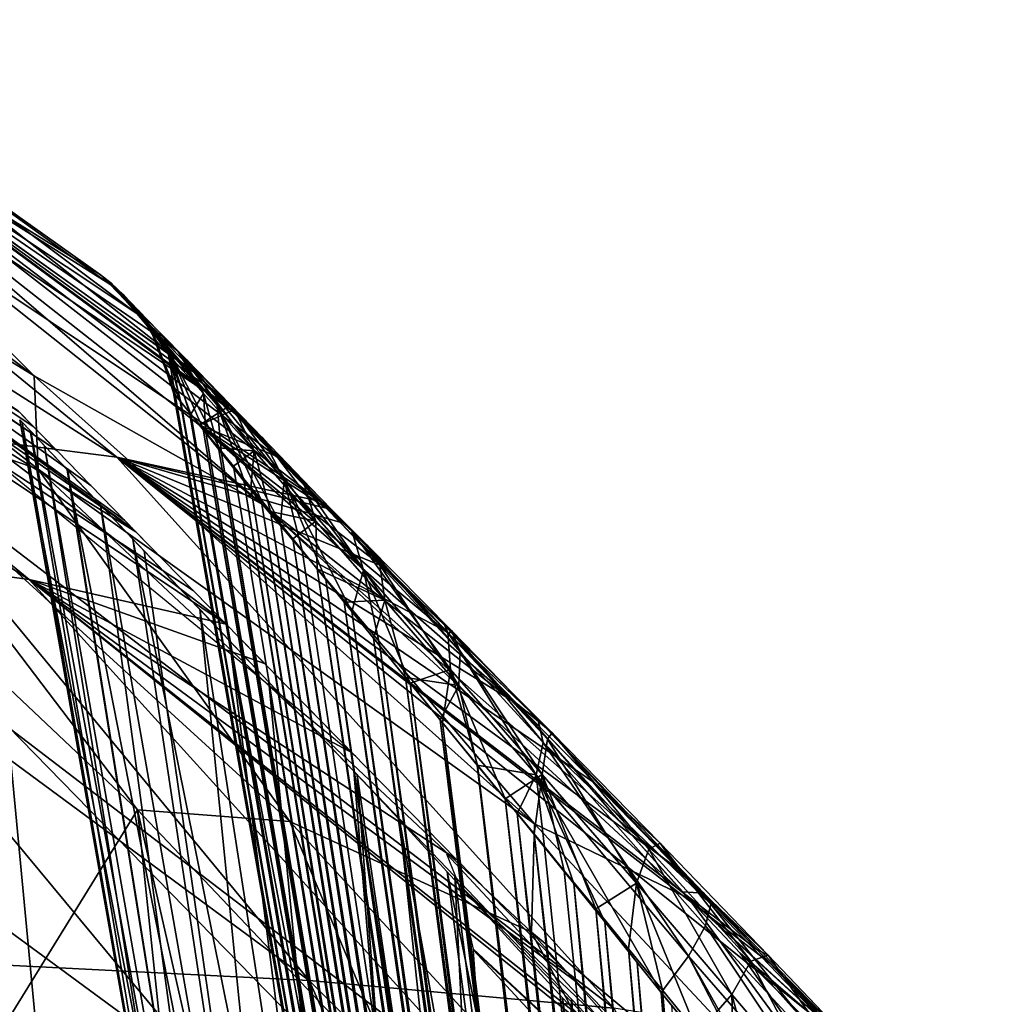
# Model space of a CAD drawing. Header units: millimetres. Extents: x -148 to 148, y -43 to 91.
# Tile 148 of 149: x 107 to 123, y 46 to 62. Entities that reach past the tile are written whole.
import ezdxf

# ---------------------------------------------------------------- set-up
doc = ezdxf.new("R2010")
doc.units = ezdxf.units.MM
doc.header["$LTSCALE"] = 65.185185
for name, color, linetype in [('179', 7, 'CONTINUOUS'), ('180', 7, 'CONTINUOUS'), ('189', 7, 'CONTINUOUS'), ('204', 7, 'CONTINUOUS'), ('205', 7, 'CONTINUOUS'), ('207', 7, 'CONTINUOUS'), ('227', 7, 'CONTINUOUS'), ('249', 7, 'CONTINUOUS'), ('250', 7, 'CONTINUOUS'), ('251', 7, 'CONTINUOUS'), ('252', 7, 'CONTINUOUS'), ('260', 7, 'CONTINUOUS'), ('261', 7, 'CONTINUOUS'), ('262', 7, 'CONTINUOUS'), ('277', 7, 'CONTINUOUS')]:
    doc.layers.add(name, color=color, linetype=linetype)

msp = doc.modelspace()

# ---------------------------------------------------------------- linework, layer by layer
at = {"layer": '179', "color": 7, "linetype": 'Continuous'}
for points in [[(99.155, 62.992, -11.853), (108.881, 55.044, -15.703), (95.525, 63.553, -17.715), (99.155, 62.992, -11.853)], [(108.881, 55.044, -15.703), (104.594, 55.588, -22.292), (95.525, 63.553, -17.715), (108.881, 55.044, -15.703)], [(112.13, 54.337, -9.019), (108.881, 55.044, -15.703), (99.155, 62.992, -11.853), (112.13, 54.337, -9.019)], [(101.912, 62.281, -5.927), (112.13, 54.337, -9.019), (99.155, 62.992, -11.853), (101.912, 62.281, -5.927)], [(103.773, 61.408), (110.151, 56.38, -6.169), (101.912, 62.281, -5.927), (103.773, 61.408)], [(110.74, 55.771, -7.193), (111.436, 55.052, -8.187), (101.912, 62.281, -5.927), (110.74, 55.771, -7.193)], [(110.151, 56.38, -6.169), (110.74, 55.771, -7.193), (101.912, 62.281, -5.927), (110.151, 56.38, -6.169)], [(111.436, 55.052, -8.187), (112.13, 54.337, -9.019), (101.912, 62.281, -5.927), (111.436, 55.052, -8.187)], [(108.771, 57.809, -1.966), (109.269, 57.294, -4.061), (103.773, 61.408), (108.771, 57.809, -1.966)], [(108.62, 57.966), (108.771, 57.809, -1.966), (103.773, 61.408), (108.62, 57.966)], [(109.269, 57.294, -4.061), (110.151, 56.38, -6.169), (103.773, 61.408), (109.269, 57.294, -4.061)], [(104.594, 55.588, -22.292), (111.965, 46.655, -27.641), (99.324, 55.974, -28.71), (104.594, 55.588, -22.292)], [(111.965, 46.655, -27.641), (106.052, 46.953, -34.368), (99.324, 55.974, -28.71), (111.965, 46.655, -27.641)], [(116.849, 46.21, -20.7), (111.965, 46.655, -27.641), (104.594, 55.588, -22.292), (116.849, 46.21, -20.7)], [(108.881, 55.044, -15.703), (116.849, 46.21, -20.7), (104.594, 55.588, -22.292), (108.881, 55.044, -15.703)], [(119.347, 46.938, -13.339), (120.638, 45.611, -13.631), (108.881, 55.044, -15.703), (119.347, 46.938, -13.339)], [(120.638, 45.611, -13.631), (116.849, 46.21, -20.7), (108.881, 55.044, -15.703), (120.638, 45.611, -13.631)], [(112.13, 54.337, -9.019), (112.238, 54.226, -9.137), (108.881, 55.044, -15.703), (112.13, 54.337, -9.019)], [(112.238, 54.226, -9.137), (112.455, 54.004, -9.365), (108.881, 55.044, -15.703), (112.238, 54.226, -9.137)], [(112.455, 54.004, -9.365), (113.152, 53.289, -10.031), (108.881, 55.044, -15.703), (112.455, 54.004, -9.365)], [(117.887, 48.437, -12.869), (119.135, 47.156, -13.28), (108.881, 55.044, -15.703), (117.887, 48.437, -12.869)], [(119.135, 47.156, -13.28), (119.347, 46.938, -13.339), (108.881, 55.044, -15.703), (119.135, 47.156, -13.28)], [(113.152, 53.289, -10.031), (114.171, 52.245, -10.86), (108.881, 55.044, -15.703), (113.152, 53.289, -10.031)], [(114.171, 52.245, -10.86), (115.3, 51.089, -11.617), (108.881, 55.044, -15.703), (114.171, 52.245, -10.86)], [(115.3, 51.089, -11.617), (116.537, 49.822, -12.289), (108.881, 55.044, -15.703), (115.3, 51.089, -11.617)], [(116.537, 49.822, -12.289), (117.887, 48.437, -12.869), (108.881, 55.044, -15.703), (116.537, 49.822, -12.289)], [(106.052, 46.953, -34.368), (109.544, 36.975, -41.725), (99.175, 47.115, -40.811), (106.052, 46.953, -34.368)], [(109.544, 36.975, -41.725), (101.72, 37.032, -48.285), (99.175, 47.115, -40.811), (109.544, 36.975, -41.725)], [(111.965, 46.655, -27.641), (116.386, 36.803, -34.815), (106.052, 46.953, -34.368), (111.965, 46.655, -27.641)], [(116.386, 36.803, -34.815), (109.544, 36.975, -41.725), (106.052, 46.953, -34.368), (116.386, 36.803, -34.815)], [(116.849, 46.21, -20.7), (122.17, 36.505, -27.626), (111.965, 46.655, -27.641), (116.849, 46.21, -20.7)], [(122.17, 36.505, -27.626), (116.386, 36.803, -34.815), (111.965, 46.655, -27.641), (122.17, 36.505, -27.626)]]:
    msp.add_3dface(points, dxfattribs=at)
at = {"layer": '180', "color": 7, "linetype": 'Continuous'}
for points in [[(108.62, 57.966), (103.773, 61.408), (103.324, 61.251, 6.562), (108.62, 57.966)], [(103.324, 61.251, 6.562), (110.404, 56.118, 6.635), (110.127, 56.404, 6.125), (103.324, 61.251, 6.562)], [(108.767, 57.814, 1.937), (103.324, 61.251, 6.562), (109.251, 57.313, 4.004), (108.767, 57.814, 1.937)], [(109.251, 57.313, 4.004), (103.324, 61.251, 6.562), (109.638, 56.911, 5.065), (109.251, 57.313, 4.004)], [(109.638, 56.911, 5.065), (103.324, 61.251, 6.562), (110.127, 56.404, 6.125), (109.638, 56.911, 5.065)], [(103.324, 61.251, 6.562), (104.719, 59.866, 9.109), (110.661, 55.852, 7.068), (103.324, 61.251, 6.562)], [(108.62, 57.966), (103.324, 61.251, 6.562), (108.767, 57.814, 1.937), (108.62, 57.966)], [(103.324, 61.251, 6.562), (110.661, 55.852, 7.068), (110.404, 56.118, 6.635), (103.324, 61.251, 6.562)], [(104.719, 59.866, 9.109), (110.204, 55.555, 10.388), (110.661, 55.852, 7.068), (104.719, 59.866, 9.109)], [(110.661, 55.852, 7.068), (110.204, 55.555, 10.388), (110.723, 55.788, 7.166), (110.661, 55.852, 7.068)], [(110.723, 55.788, 7.166), (110.204, 55.555, 10.388), (111.425, 55.063, 8.174), (110.723, 55.788, 7.166)], [(111.425, 55.063, 8.174), (110.204, 55.555, 10.388), (112.24, 54.225, 9.137), (111.425, 55.063, 8.174)], [(112.24, 54.225, 9.137), (110.204, 55.555, 10.388), (113.163, 53.277, 10.043), (112.24, 54.225, 9.137)], [(113.163, 53.277, 10.043), (110.204, 55.555, 10.388), (114.202, 52.213, 10.882), (113.163, 53.277, 10.043)], [(110.204, 55.555, 10.388), (115.349, 51.038, 11.646), (114.202, 52.213, 10.882), (110.204, 55.555, 10.388)]]:
    msp.add_3dface(points, dxfattribs=at)
at = {"layer": '189', "color": 7, "linetype": 'Continuous'}
for points in [[(104.616, 53.727, 14.214), (106.717, 45.356, 15.983), (109.209, 49.388, 15.618), (104.616, 53.727, 14.214)], [(106.717, 45.356, 15.983), (110.19, 40.099, 17.389), (109.209, 49.388, 15.618), (106.717, 45.356, 15.983)], [(110.19, 40.099, 17.389), (112.514, 34.854, 18.628), (109.209, 49.388, 15.618), (110.19, 40.099, 17.389)], [(109.209, 49.388, 15.618), (112.514, 34.854, 18.628), (113.478, 44.889, 16.996), (109.209, 49.388, 15.618)]]:
    msp.add_3dface(points, dxfattribs=at)
at = {"layer": '204', "color": 7, "linetype": 'Continuous'}
for points in [[(94.552, 61.367, -16.919), (107.475, 53.08, -15.051), (98.079, 60.786, -11.297), (94.552, 61.367, -16.919)], [(103.287, 53.652, -21.394), (107.475, 53.08, -15.051), (94.552, 61.367, -16.919), (103.287, 53.652, -21.394)], [(98.079, 60.786, -11.297), (110.633, 52.365, -8.668), (110.104, 52.905, -8.07), (98.079, 60.786, -11.297)], [(107.475, 53.08, -15.051), (110.633, 52.365, -8.668), (98.079, 60.786, -11.297), (107.475, 53.08, -15.051)], [(100.756, 60.068, -5.637), (98.079, 60.786, -11.297), (109.187, 53.845, -6.825), (100.756, 60.068, -5.637)], [(109.187, 53.845, -6.825), (98.079, 60.786, -11.297), (110.104, 52.905, -8.07), (109.187, 53.845, -6.825)], [(108.465, 54.587, -5.56), (100.756, 60.068, -5.637), (109.187, 53.845, -6.825), (108.465, 54.587, -5.56)], [(107.922, 55.144, -4.314), (100.756, 60.068, -5.637), (108.465, 54.587, -5.56), (107.922, 55.144, -4.314)], [(107.541, 55.536, -3.118), (100.756, 60.068, -5.637), (107.922, 55.144, -4.314), (107.541, 55.536, -3.118)], [(107.298, 55.786, -1.995), (100.756, 60.068, -5.637), (107.541, 55.536, -3.118), (107.298, 55.786, -1.995)], [(98.132, 54.075, -27.598), (110.46, 45.014, -26.503), (103.287, 53.652, -21.394), (98.132, 54.075, -27.598)], [(104.677, 45.355, -33.022), (110.46, 45.014, -26.503), (98.132, 54.075, -27.598), (104.677, 45.355, -33.022)], [(110.46, 45.014, -26.503), (115.226, 44.532, -19.803), (103.287, 53.652, -21.394), (110.46, 45.014, -26.503)], [(103.287, 53.652, -21.394), (115.226, 44.532, -19.803), (107.475, 53.08, -15.051), (103.287, 53.652, -21.394)], [(115.226, 44.532, -19.803), (118.909, 43.908, -13.025), (107.475, 53.08, -15.051), (115.226, 44.532, -19.803)], [(107.475, 53.08, -15.051), (118.909, 43.908, -13.025), (118.464, 44.366, -12.937), (107.475, 53.08, -15.051)], [(116.256, 46.628, -12.308), (107.475, 53.08, -15.051), (118.464, 44.366, -12.937), (116.256, 46.628, -12.308)], [(110.633, 52.365, -8.668), (107.475, 53.08, -15.051), (111.25, 51.735, -9.281), (110.633, 52.365, -8.668)], [(111.25, 51.735, -9.281), (107.475, 53.08, -15.051), (112.655, 50.302, -10.427), (111.25, 51.735, -9.281)], [(112.655, 50.302, -10.427), (107.475, 53.08, -15.051), (114.323, 48.601, -11.453), (112.655, 50.302, -10.427)], [(114.323, 48.601, -11.453), (107.475, 53.08, -15.051), (116.256, 46.628, -12.308), (114.323, 48.601, -11.453)]]:
    msp.add_3dface(points, dxfattribs=at)
at = {"layer": '205', "color": 7, "linetype": 'Continuous'}
for points in [[(102.322, 50.889, 11.833), (107.129, 50.737, 12.529), (107.617, 45.542, 13.513), (102.322, 50.889, 11.833)], [(107.129, 50.737, 12.529), (114.554, 43.126, 14.89), (107.617, 45.542, 13.513), (107.129, 50.737, 12.529)]]:
    msp.add_3dface(points, dxfattribs=at)
at = {"layer": '207', "color": 7, "linetype": 'Continuous'}
for points in [[(107.914, 55.153, 4.291), (100.405, 60.232, 6.164), (107.312, 55.772, 2.069), (107.914, 55.153, 4.291)], [(109.001, 54.036, 6.529), (100.405, 60.232, 6.164), (107.914, 55.153, 4.291), (109.001, 54.036, 6.529)], [(109.133, 53.9, 6.742), (100.405, 60.232, 6.164), (109.001, 54.036, 6.529), (109.133, 53.9, 6.742)], [(100.405, 60.232, 6.164), (109.133, 53.9, 6.742), (103.381, 57.881, 8.226), (100.405, 60.232, 6.164)], [(109.133, 53.9, 6.742), (110.6, 52.398, 8.633), (103.381, 57.881, 8.226), (109.133, 53.9, 6.742)], [(110.6, 52.398, 8.633), (112.712, 50.243, 10.468), (103.381, 57.881, 8.226), (110.6, 52.398, 8.633)]]:
    msp.add_3dface(points, dxfattribs=at)
at = {"layer": '227', "color": 7, "linetype": 'Continuous'}
for points in [[(98.983, 62.802, 10.178), (107.554, 56.345, 12.309), (103.508, 60.405, 9.934), (98.983, 62.802, 10.178)], [(107.554, 56.345, 12.309), (98.983, 62.802, 10.178), (99.108, 61.541, 11.301), (107.554, 56.345, 12.309)], [(107.621, 54.852, 13.572), (99.108, 61.541, 11.301), (104.151, 56.048, 13.528), (107.621, 54.852, 13.572)], [(107.621, 54.852, 13.572), (107.554, 56.345, 12.309), (99.108, 61.541, 11.301), (107.621, 54.852, 13.572)], [(103.508, 60.405, 9.934), (107.554, 56.345, 12.309), (111.217, 54.286, 11.761), (103.508, 60.405, 9.934)], [(104.719, 59.866, 9.109), (103.508, 60.405, 9.934), (111.217, 54.286, 11.761), (104.719, 59.866, 9.109)], [(110.204, 55.555, 10.388), (104.719, 59.866, 9.109), (111.217, 54.286, 11.761), (110.204, 55.555, 10.388)], [(107.554, 56.345, 12.309), (115.575, 49.164, 14.455), (111.217, 54.286, 11.761), (107.554, 56.345, 12.309)], [(115.575, 49.164, 14.455), (107.554, 56.345, 12.309), (107.621, 54.852, 13.572), (115.575, 49.164, 14.455)], [(111.655, 49.203, 15.753), (107.621, 54.852, 13.572), (104.151, 56.048, 13.528), (111.655, 49.203, 15.753)], [(109.209, 49.388, 15.618), (111.655, 49.203, 15.753), (104.151, 56.048, 13.528), (109.209, 49.388, 15.618)], [(104.616, 53.727, 14.214), (109.209, 49.388, 15.618), (104.151, 56.048, 13.528), (104.616, 53.727, 14.214)], [(115.349, 51.038, 11.646), (110.204, 55.555, 10.388), (111.217, 54.286, 11.761), (115.349, 51.038, 11.646)], [(115.531, 47.429, 15.861), (107.621, 54.852, 13.572), (111.655, 49.203, 15.753), (115.531, 47.429, 15.861)], [(115.531, 47.429, 15.861), (115.575, 49.164, 14.455), (107.621, 54.852, 13.572), (115.531, 47.429, 15.861)], [(111.217, 54.286, 11.761), (115.575, 49.164, 14.455), (118.048, 47.972, 13.466), (111.217, 54.286, 11.761)], [(111.217, 54.286, 11.761), (118.048, 47.972, 13.466), (116.926, 49.222, 12.896), (111.217, 54.286, 11.761)], [(115.349, 51.038, 11.646), (111.217, 54.286, 11.761), (116.926, 49.222, 12.896), (115.349, 51.038, 11.646)], [(109.209, 49.388, 15.618), (113.478, 44.889, 16.996), (111.655, 49.203, 15.753), (109.209, 49.388, 15.618)], [(118.544, 41.724, 17.962), (115.531, 47.429, 15.861), (111.655, 49.203, 15.753), (118.544, 41.724, 17.962)], [(113.478, 44.889, 16.996), (118.544, 41.724, 17.962), (111.655, 49.203, 15.753), (113.478, 44.889, 16.996)], [(122.965, 41.26, 16.551), (115.575, 49.164, 14.455), (115.531, 47.429, 15.861), (122.965, 41.26, 16.551)], [(115.575, 49.164, 14.455), (122.965, 41.26, 16.551), (118.048, 47.972, 13.466), (115.575, 49.164, 14.455)], [(118.048, 47.972, 13.466), (117.952, 48.075, 13.426), (116.926, 49.222, 12.896), (118.048, 47.972, 13.466)], [(122.965, 41.26, 16.551), (118.876, 47.092, 13.758), (118.048, 47.972, 13.466), (122.965, 41.26, 16.551)], [(122.755, 39.28, 18.102), (115.531, 47.429, 15.861), (118.544, 41.724, 17.962), (122.755, 39.28, 18.102)], [(122.755, 39.28, 18.102), (122.965, 41.26, 16.551), (115.531, 47.429, 15.861), (122.755, 39.28, 18.102)], [(120.236, 45.72, 14.051), (118.876, 47.092, 13.758), (122.965, 41.26, 16.551), (120.236, 45.72, 14.051)]]:
    msp.add_3dface(points, dxfattribs=at)
at = {"layer": '249', "color": 7, "linetype": 'Continuous'}
for points in [[(109.787, 56.077), (117.927, 9.913), (117.933, 9.913, -0.197), (109.787, 56.077)], [(109.814, 56.045, -0.678), (109.787, 56.077), (117.933, 9.913, -0.197), (109.814, 56.045, -0.678)], [(109.898, 55.941, -1.394), (109.814, 56.045, -0.678), (117.949, 9.913, -0.401), (109.898, 55.941, -1.394)], [(117.949, 9.913, -0.401), (109.814, 56.045, -0.678), (117.933, 9.913, -0.197), (117.949, 9.913, -0.401)], [(110.046, 55.759, -2.136), (109.898, 55.941, -1.394), (117.978, 9.913, -0.61), (110.046, 55.759, -2.136)], [(117.978, 9.913, -0.61), (109.898, 55.941, -1.394), (117.949, 9.913, -0.401), (117.978, 9.913, -0.61)], [(110.263, 55.493, -2.894), (110.046, 55.759, -2.136), (118.022, 9.913, -0.827), (110.263, 55.493, -2.894)], [(118.022, 9.913, -0.827), (110.046, 55.759, -2.136), (117.978, 9.913, -0.61), (118.022, 9.913, -0.827)], [(110.551, 55.142, -3.658), (110.263, 55.493, -2.894), (118.081, 9.913, -1.051), (110.551, 55.142, -3.658)], [(118.081, 9.913, -1.051), (110.263, 55.493, -2.894), (118.022, 9.913, -0.827), (118.081, 9.913, -1.051)], [(110.912, 54.701, -4.417), (110.551, 55.142, -3.658), (118.157, 9.913, -1.284), (110.912, 54.701, -4.417)], [(118.157, 9.913, -1.284), (110.551, 55.142, -3.658), (118.081, 9.913, -1.051), (118.157, 9.913, -1.284)], [(111.193, 54.358, -4.914), (110.912, 54.701, -4.417), (118.254, 9.913, -1.525), (111.193, 54.358, -4.914)], [(118.254, 9.913, -1.525), (110.912, 54.701, -4.417), (118.157, 9.913, -1.284), (118.254, 9.913, -1.525)], [(111.505, 53.975, -5.4), (111.193, 54.358, -4.914), (118.373, 9.913, -1.774), (111.505, 53.975, -5.4)], [(118.373, 9.913, -1.774), (111.193, 54.358, -4.914), (118.254, 9.913, -1.525), (118.373, 9.913, -1.774)], [(118.518, 9.913, -2.031), (111.505, 53.975, -5.4), (118.373, 9.913, -1.774), (118.518, 9.913, -2.031)], [(111.852, 53.55, -5.876), (111.505, 53.975, -5.4), (118.518, 9.913, -2.031), (111.852, 53.55, -5.876)], [(112.232, 53.082, -6.337), (111.852, 53.55, -5.876), (118.518, 9.913, -2.031), (112.232, 53.082, -6.337)], [(112.647, 52.572, -6.781), (112.232, 53.082, -6.337), (118.644, 9.913, -2.227), (112.647, 52.572, -6.781)], [(118.644, 9.913, -2.227), (112.232, 53.082, -6.337), (118.518, 9.913, -2.031), (118.644, 9.913, -2.227)], [(113.097, 52.019, -7.209), (112.647, 52.572, -6.781), (118.787, 9.913, -2.425), (113.097, 52.019, -7.209)], [(118.787, 9.913, -2.425), (112.647, 52.572, -6.781), (118.644, 9.913, -2.227), (118.787, 9.913, -2.425)], [(113.582, 51.423, -7.618), (113.097, 52.019, -7.209), (118.947, 9.913, -2.625), (113.582, 51.423, -7.618)], [(118.947, 9.913, -2.625), (113.097, 52.019, -7.209), (118.787, 9.913, -2.425), (118.947, 9.913, -2.625)], [(114.103, 50.786, -8.006), (113.582, 51.423, -7.618), (119.125, 9.913, -2.826), (114.103, 50.786, -8.006)], [(119.125, 9.913, -2.826), (113.582, 51.423, -7.618), (118.947, 9.913, -2.625), (119.125, 9.913, -2.826)], [(114.661, 50.105, -8.374), (114.103, 50.786, -8.006), (119.322, 9.913, -3.026), (114.661, 50.105, -8.374)], [(119.322, 9.913, -3.026), (114.103, 50.786, -8.006), (119.125, 9.913, -2.826), (119.322, 9.913, -3.026)], [(115.105, 49.565, -8.635), (114.661, 50.105, -8.374), (119.539, 9.913, -3.225), (115.105, 49.565, -8.635)], [(119.539, 9.913, -3.225), (114.661, 50.105, -8.374), (119.322, 9.913, -3.026), (119.539, 9.913, -3.225)], [(115.569, 49.003, -8.882), (115.105, 49.565, -8.635), (119.775, 9.913, -3.421), (115.569, 49.003, -8.882)], [(119.775, 9.913, -3.421), (115.105, 49.565, -8.635), (119.539, 9.913, -3.225), (119.775, 9.913, -3.421)], [(116.054, 48.415, -9.114), (115.569, 49.003, -8.882), (120.032, 9.913, -3.612), (116.054, 48.415, -9.114)], [(120.032, 9.913, -3.612), (115.569, 49.003, -8.882), (119.775, 9.913, -3.421), (120.032, 9.913, -3.612)], [(116.56, 47.801, -9.329), (116.054, 48.415, -9.114), (120.032, 9.913, -3.612), (116.56, 47.801, -9.329)], [(117.085, 47.161, -9.526), (116.56, 47.801, -9.329), (120.253, 9.913, -3.762), (117.085, 47.161, -9.526)], [(120.253, 9.913, -3.762), (116.56, 47.801, -9.329), (120.032, 9.913, -3.612), (120.253, 9.913, -3.762)], [(117.629, 46.497, -9.703), (117.085, 47.161, -9.526), (120.486, 9.913, -3.907), (117.629, 46.497, -9.703)], [(120.486, 9.913, -3.907), (117.085, 47.161, -9.526), (120.253, 9.913, -3.762), (120.486, 9.913, -3.907)], [(118.194, 45.807, -9.859), (117.629, 46.497, -9.703), (120.734, 9.913, -4.047), (118.194, 45.807, -9.859)], [(120.734, 9.913, -4.047), (117.629, 46.497, -9.703), (120.486, 9.913, -3.907), (120.734, 9.913, -4.047)]]:
    msp.add_3dface(points, dxfattribs=at)
at = {"layer": '250', "color": 7, "linetype": 'Continuous'}
for points in [[(117.927, 9.913), (109.787, 56.077), (109.816, 56.042, 0.707), (117.927, 9.913)], [(109.816, 56.042, 0.707), (109.907, 55.929, 1.453), (117.949, 9.913, 0.401), (109.816, 56.042, 0.707)], [(117.932, 9.913, 0.197), (109.816, 56.042, 0.707), (117.949, 9.913, 0.401), (117.932, 9.913, 0.197)], [(117.927, 9.913), (109.816, 56.042, 0.707), (117.932, 9.913, 0.197), (117.927, 9.913)], [(109.907, 55.929, 1.453), (110.068, 55.732, 2.224), (117.979, 9.913, 0.612), (109.907, 55.929, 1.453)], [(117.949, 9.913, 0.401), (109.907, 55.929, 1.453), (117.979, 9.913, 0.612), (117.949, 9.913, 0.401)], [(117.979, 9.913, 0.612), (110.068, 55.732, 2.224), (118.023, 9.913, 0.831), (117.979, 9.913, 0.612)], [(110.068, 55.732, 2.224), (110.306, 55.441, 3.02), (118.023, 9.913, 0.831), (110.068, 55.732, 2.224)], [(118.023, 9.913, 0.831), (110.306, 55.441, 3.02), (118.083, 9.913, 1.058), (118.023, 9.913, 0.831)], [(110.306, 55.441, 3.02), (110.51, 55.193, 3.558), (118.083, 9.913, 1.058), (110.306, 55.441, 3.02)], [(110.51, 55.193, 3.558), (110.751, 54.898, 4.098), (118.161, 9.913, 1.294), (110.51, 55.193, 3.558)], [(118.083, 9.913, 1.058), (110.51, 55.193, 3.558), (118.161, 9.913, 1.294), (118.083, 9.913, 1.058)], [(110.751, 54.898, 4.098), (111.029, 54.558, 4.633), (118.161, 9.913, 1.294), (110.751, 54.898, 4.098)], [(111.029, 54.558, 4.633), (111.346, 54.171, 5.16), (118.26, 9.913, 1.539), (111.029, 54.558, 4.633)], [(118.161, 9.913, 1.294), (111.029, 54.558, 4.633), (118.26, 9.913, 1.539), (118.161, 9.913, 1.294)], [(111.346, 54.171, 5.16), (111.701, 53.735, 5.676), (118.382, 9.913, 1.791), (111.346, 54.171, 5.16)], [(118.26, 9.913, 1.539), (111.346, 54.171, 5.16), (118.382, 9.913, 1.791), (118.26, 9.913, 1.539)], [(118.382, 9.913, 1.791), (111.701, 53.735, 5.676), (118.53, 9.913, 2.051), (118.382, 9.913, 1.791)], [(111.701, 53.735, 5.676), (112.093, 53.253, 6.174), (118.53, 9.913, 2.051), (111.701, 53.735, 5.676)], [(118.53, 9.913, 2.051), (112.093, 53.253, 6.174), (118.66, 9.913, 2.249), (118.53, 9.913, 2.051)], [(112.093, 53.253, 6.174), (112.525, 52.721, 6.656), (118.66, 9.913, 2.249), (112.093, 53.253, 6.174)], [(112.525, 52.721, 6.656), (112.996, 52.142, 7.118), (118.806, 9.913, 2.45), (112.525, 52.721, 6.656)], [(118.66, 9.913, 2.249), (112.525, 52.721, 6.656), (118.806, 9.913, 2.45), (118.66, 9.913, 2.249)], [(112.996, 52.142, 7.118), (113.508, 51.514, 7.559), (118.97, 9.913, 2.652), (112.996, 52.142, 7.118)], [(118.806, 9.913, 2.45), (112.996, 52.142, 7.118), (118.97, 9.913, 2.652), (118.806, 9.913, 2.45)], [(113.508, 51.514, 7.559), (114.063, 50.835, 7.978), (119.152, 9.913, 2.855), (113.508, 51.514, 7.559)], [(118.97, 9.913, 2.652), (113.508, 51.514, 7.559), (119.152, 9.913, 2.855), (118.97, 9.913, 2.652)], [(114.063, 50.835, 7.978), (114.659, 50.107, 8.373), (119.353, 9.913, 3.056), (114.063, 50.835, 7.978)], [(119.152, 9.913, 2.855), (114.063, 50.835, 7.978), (119.353, 9.913, 3.056), (119.152, 9.913, 2.855)], [(114.659, 50.107, 8.373), (115.297, 49.331, 8.74), (119.574, 9.913, 3.255), (114.659, 50.107, 8.373)], [(119.353, 9.913, 3.056), (114.659, 50.107, 8.373), (119.574, 9.913, 3.255), (119.353, 9.913, 3.056)], [(115.297, 49.331, 8.74), (115.739, 48.791, 8.965), (119.815, 9.913, 3.452), (115.297, 49.331, 8.74)], [(119.574, 9.913, 3.255), (115.297, 49.331, 8.74), (119.815, 9.913, 3.452), (119.574, 9.913, 3.255)], [(115.739, 48.791, 8.965), (116.207, 48.211, 9.178), (119.815, 9.913, 3.452), (115.739, 48.791, 8.965)], [(116.207, 48.211, 9.178), (116.702, 47.594, 9.378), (120.078, 9.913, 3.644), (116.207, 48.211, 9.178)], [(119.815, 9.913, 3.452), (116.207, 48.211, 9.178), (120.078, 9.913, 3.644), (119.815, 9.913, 3.452)], [(116.702, 47.594, 9.378), (117.222, 46.943, 9.563), (120.304, 9.913, 3.794), (116.702, 47.594, 9.378)], [(120.078, 9.913, 3.644), (116.702, 47.594, 9.378), (120.304, 9.913, 3.794), (120.078, 9.913, 3.644)], [(117.222, 46.943, 9.563), (117.608, 46.463, 9.684), (120.543, 9.913, 3.94), (117.222, 46.943, 9.563)], [(120.304, 9.913, 3.794), (117.222, 46.943, 9.563), (120.543, 9.913, 3.94), (120.304, 9.913, 3.794)], [(117.608, 46.463, 9.684), (117.773, 46.257, 9.733), (120.543, 9.913, 3.94), (117.608, 46.463, 9.684)]]:
    msp.add_3dface(points, dxfattribs=at)
at = {"layer": '251', "color": 7, "linetype": 'Continuous'}
for points in [[(107.325, 55.643), (107.363, 55.603, -0.916), (110.903, 35.353), (107.325, 55.643)], [(107.363, 55.603, -0.916), (107.488, 55.471, -1.909), (110.903, 35.353), (107.363, 55.603, -0.916)], [(107.488, 55.471, -1.909), (107.723, 55.223, -2.984), (110.903, 35.353), (107.488, 55.471, -1.909)], [(110.903, 35.353), (107.723, 55.223, -2.984), (111.206, 35.353, -2.511), (110.903, 35.353)], [(107.723, 55.223, -2.984), (108.093, 54.833, -4.13), (111.206, 35.353, -2.511), (107.723, 55.223, -2.984)], [(108.093, 54.833, -4.13), (108.619, 54.278, -5.324), (111.206, 35.353, -2.511), (108.093, 54.833, -4.13)], [(111.206, 35.353, -2.511), (108.619, 54.278, -5.324), (111.944, 35.353, -4.611), (111.206, 35.353, -2.511)], [(108.619, 54.278, -5.324), (109.319, 53.54, -6.535), (111.944, 35.353, -4.611), (108.619, 54.278, -5.324)], [(109.319, 53.54, -6.535), (110.209, 52.605, -7.725), (111.944, 35.353, -4.611), (109.319, 53.54, -6.535)], [(111.944, 35.353, -4.611), (110.209, 52.605, -7.725), (112.889, 35.353, -6.258), (111.944, 35.353, -4.611)], [(110.209, 52.605, -7.725), (111.319, 51.439, -8.882), (112.889, 35.353, -6.258), (110.209, 52.605, -7.725)], [(112.889, 35.353, -6.258), (111.319, 51.439, -8.882), (113.915, 35.353, -7.543), (112.889, 35.353, -6.258)], [(111.319, 51.439, -8.882), (112.68, 50.012, -9.976), (113.915, 35.353, -7.543), (111.319, 51.439, -8.882)], [(112.68, 50.012, -9.976), (114.298, 48.319, -10.953), (114.951, 35.353, -8.546), (112.68, 50.012, -9.976)], [(113.915, 35.353, -7.543), (112.68, 50.012, -9.976), (114.951, 35.353, -8.546), (113.915, 35.353, -7.543)], [(114.298, 48.319, -10.953), (116.172, 46.354, -11.767), (115.947, 35.353, -9.326), (114.298, 48.319, -10.953)], [(114.951, 35.353, -8.546), (114.298, 48.319, -10.953), (115.947, 35.353, -9.326), (114.951, 35.353, -8.546)], [(115.947, 35.353, -9.326), (116.172, 46.354, -11.767), (116.872, 35.353, -9.93), (115.947, 35.353, -9.326)], [(116.872, 35.353, -9.93), (116.172, 46.354, -11.767), (117.148, 35.286, -10.077), (116.872, 35.353, -9.93)], [(116.172, 46.354, -11.767), (118.313, 44.101, -12.362), (117.148, 35.286, -10.077), (116.172, 46.354, -11.767)]]:
    msp.add_3dface(points, dxfattribs=at)
at = {"layer": '252', "color": 7, "linetype": 'Continuous'}
for points in [[(107.325, 55.643), (110.903, 35.353), (111.205, 35.353, 2.507), (107.325, 55.643)], [(107.325, 55.643), (111.205, 35.353, 2.507), (107.5, 55.458, 1.98), (107.325, 55.643)], [(107.5, 55.458, 1.98), (111.205, 35.353, 2.507), (108.084, 54.842, 4.108), (107.5, 55.458, 1.98)], [(111.205, 35.353, 2.507), (111.918, 35.353, 4.554), (108.084, 54.842, 4.108), (111.205, 35.353, 2.507)], [(108.084, 54.842, 4.108), (111.918, 35.353, 4.554), (109.138, 53.731, 6.25), (108.084, 54.842, 4.108)], [(111.918, 35.353, 4.554), (112.843, 35.353, 6.19), (109.138, 53.731, 6.25), (111.918, 35.353, 4.554)], [(109.138, 53.731, 6.25), (112.843, 35.353, 6.19), (110.688, 52.1, 8.261), (109.138, 53.731, 6.25)], [(112.843, 35.353, 6.19), (113.861, 35.353, 7.483), (110.688, 52.1, 8.261), (112.843, 35.353, 6.19)], [(110.688, 52.1, 8.261), (113.861, 35.353, 7.483), (112.735, 49.954, 10.015), (110.688, 52.1, 8.261)], [(113.861, 35.353, 7.483), (114.905, 35.353, 8.507), (112.735, 49.954, 10.015), (113.861, 35.353, 7.483)], [(112.735, 49.954, 10.015), (114.905, 35.353, 8.507), (113.412, 49.232, 10.452), (112.735, 49.954, 10.015)], [(114.905, 35.353, 8.507), (115.918, 35.353, 9.306), (113.412, 49.232, 10.452), (114.905, 35.353, 8.507)], [(113.412, 49.232, 10.452), (115.918, 35.353, 9.306), (114.177, 48.398, 10.879), (113.412, 49.232, 10.452)], [(115.918, 35.353, 9.306), (116.872, 35.353, 9.93), (114.177, 48.398, 10.879), (115.918, 35.353, 9.306)], [(114.177, 48.398, 10.879), (116.872, 35.353, 9.93), (116.024, 46.378, 11.686), (114.177, 48.398, 10.879)], [(117.58, 34.776, 10.211), (117.634, 34.549, 10.194), (116.024, 46.378, 11.686), (117.58, 34.776, 10.211)], [(117.491, 34.965, 10.201), (117.58, 34.776, 10.211), (116.024, 46.378, 11.686), (117.491, 34.965, 10.201)], [(117.355, 35.138, 10.162), (117.491, 34.965, 10.201), (116.024, 46.378, 11.686), (117.355, 35.138, 10.162)], [(117.151, 35.285, 10.079), (117.355, 35.138, 10.162), (116.024, 46.378, 11.686), (117.151, 35.285, 10.079)], [(116.872, 35.353, 9.93), (117.151, 35.285, 10.079), (116.024, 46.378, 11.686), (116.872, 35.353, 9.93)], [(118.997, 24.777, 8.945), (119.05, 24.549, 8.926), (116.024, 46.378, 11.686), (118.997, 24.777, 8.945)], [(116.024, 46.378, 11.686), (119.05, 24.549, 8.926), (118.122, 44.152, 12.293), (116.024, 46.378, 11.686)], [(118.908, 24.966, 8.94), (118.997, 24.777, 8.945), (116.024, 46.378, 11.686), (118.908, 24.966, 8.94)], [(117.634, 34.549, 10.194), (118.908, 24.966, 8.94), (116.024, 46.378, 11.686), (117.634, 34.549, 10.194)]]:
    msp.add_3dface(points, dxfattribs=at)
at = {"layer": '260', "color": 7, "linetype": 'Continuous'}
for points in [[(109.126, 57.493, -2.631), (108.62, 57.966), (108.79, 57.83, 0), (109.126, 57.493, -2.631)], [(108.771, 57.809, -1.966), (108.62, 57.966), (109.126, 57.493, -2.631), (108.771, 57.809, -1.966)], [(109.269, 57.294, -4.061), (108.771, 57.809, -1.966), (109.126, 57.493, -2.631), (109.269, 57.294, -4.061)], [(109.729, 56.721, -2.322), (108.79, 57.83, 0), (108.986, 57.645, 0), (109.729, 56.721, -2.322)], [(109.126, 57.493, -2.631), (108.79, 57.83, 0), (109.729, 56.721, -2.322), (109.126, 57.493, -2.631)], [(109.385, 57.134, 0), (109.729, 56.721, -2.322), (108.986, 57.645, 0), (109.385, 57.134, 0)], [(110.001, 56.603, -4.946), (109.126, 57.493, -2.631), (110.488, 55.879, -4.405), (110.001, 56.603, -4.946)], [(110.488, 55.879, -4.405), (109.126, 57.493, -2.631), (109.729, 56.721, -2.322), (110.488, 55.879, -4.405)], [(110.001, 56.603, -4.946), (109.269, 57.294, -4.061), (109.126, 57.493, -2.631), (110.001, 56.603, -4.946)], [(110.151, 56.38, -6.169), (109.269, 57.294, -4.061), (110.001, 56.603, -4.946), (110.151, 56.38, -6.169)], [(109.442, 57.037, 0), (109.729, 56.721, -2.322), (109.385, 57.134, 0), (109.442, 57.037, 0)], [(109.814, 56.045, -0.678), (109.898, 55.941, -1.394), (109.442, 57.037, 0), (109.814, 56.045, -0.678)], [(109.814, 56.045, -0.678), (109.442, 57.037, 0), (109.505, 56.919, 0), (109.814, 56.045, -0.678)], [(109.898, 55.941, -1.394), (109.729, 56.721, -2.322), (109.442, 57.037, 0), (109.898, 55.941, -1.394)], [(109.787, 56.077), (109.814, 56.045, -0.678), (109.505, 56.919, 0), (109.787, 56.077)], [(110.551, 55.142, -3.658), (110.488, 55.879, -4.405), (109.729, 56.721, -2.322), (110.551, 55.142, -3.658)], [(109.898, 55.941, -1.394), (110.046, 55.759, -2.136), (109.729, 56.721, -2.322), (109.898, 55.941, -1.394)], [(110.046, 55.759, -2.136), (110.263, 55.493, -2.894), (109.729, 56.721, -2.322), (110.046, 55.759, -2.136)], [(110.263, 55.493, -2.894), (110.551, 55.142, -3.658), (109.729, 56.721, -2.322), (110.263, 55.493, -2.894)], [(111.221, 55.348, -6.841), (110.001, 56.603, -4.946), (111.563, 54.676, -6.145), (111.221, 55.348, -6.841)], [(111.563, 54.676, -6.145), (110.001, 56.603, -4.946), (110.488, 55.879, -4.405), (111.563, 54.676, -6.145)], [(111.221, 55.348, -6.841), (110.151, 56.38, -6.169), (110.001, 56.603, -4.946), (111.221, 55.348, -6.841)], [(110.74, 55.771, -7.193), (110.151, 56.38, -6.169), (111.221, 55.348, -6.841), (110.74, 55.771, -7.193)], [(110.551, 55.142, -3.658), (110.912, 54.701, -4.417), (110.488, 55.879, -4.405), (110.551, 55.142, -3.658)], [(110.912, 54.701, -4.417), (111.193, 54.358, -4.914), (110.488, 55.879, -4.405), (110.912, 54.701, -4.417)], [(111.193, 54.358, -4.914), (111.505, 53.975, -5.4), (110.488, 55.879, -4.405), (111.193, 54.358, -4.914)], [(111.505, 53.975, -5.4), (111.563, 54.676, -6.145), (110.488, 55.879, -4.405), (111.505, 53.975, -5.4)], [(111.436, 55.052, -8.187), (110.74, 55.771, -7.193), (111.221, 55.348, -6.841), (111.436, 55.052, -8.187)], [(112.836, 53.233, -7.53), (111.221, 55.348, -6.841), (111.563, 54.676, -6.145), (112.836, 53.233, -7.53)], [(112.647, 53.86, -8.321), (111.221, 55.348, -6.841), (112.836, 53.233, -7.53), (112.647, 53.86, -8.321)], [(112.647, 53.86, -8.321), (111.436, 55.052, -8.187), (111.221, 55.348, -6.841), (112.647, 53.86, -8.321)], [(112.13, 54.337, -9.019), (111.436, 55.052, -8.187), (112.647, 53.86, -8.321), (112.13, 54.337, -9.019)], [(111.505, 53.975, -5.4), (111.852, 53.55, -5.876), (111.563, 54.676, -6.145), (111.505, 53.975, -5.4)], [(112.647, 52.572, -6.781), (112.836, 53.233, -7.53), (111.563, 54.676, -6.145), (112.647, 52.572, -6.781)], [(111.852, 53.55, -5.876), (112.232, 53.082, -6.337), (111.563, 54.676, -6.145), (111.852, 53.55, -5.876)], [(112.232, 53.082, -6.337), (112.647, 52.572, -6.781), (111.563, 54.676, -6.145), (112.232, 53.082, -6.337)], [(112.238, 54.226, -9.137), (112.13, 54.337, -9.019), (112.647, 53.86, -8.321), (112.238, 54.226, -9.137)], [(112.455, 54.004, -9.365), (112.238, 54.226, -9.137), (114.187, 52.232, -9.446), (112.455, 54.004, -9.365)], [(114.187, 52.232, -9.446), (112.238, 54.226, -9.137), (112.647, 53.86, -8.321), (114.187, 52.232, -9.446)], [(113.152, 53.289, -10.031), (112.455, 54.004, -9.365), (114.139, 52.344, -10.504), (113.152, 53.289, -10.031)], [(114.139, 52.344, -10.504), (112.455, 54.004, -9.365), (114.187, 52.232, -9.446), (114.139, 52.344, -10.504)], [(114.23, 51.642, -8.607), (112.647, 53.86, -8.321), (112.836, 53.233, -7.53), (114.23, 51.642, -8.607)], [(114.187, 52.232, -9.446), (112.647, 53.86, -8.321), (114.23, 51.642, -8.607), (114.187, 52.232, -9.446)], [(112.647, 52.572, -6.781), (113.097, 52.019, -7.209), (112.836, 53.233, -7.53), (112.647, 52.572, -6.781)], [(113.097, 52.019, -7.209), (113.582, 51.423, -7.618), (112.836, 53.233, -7.53), (113.097, 52.019, -7.209)], [(113.582, 51.423, -7.618), (114.23, 51.642, -8.607), (112.836, 53.233, -7.53), (113.582, 51.423, -7.618)], [(114.171, 52.245, -10.86), (113.152, 53.289, -10.031), (114.139, 52.344, -10.504), (114.171, 52.245, -10.86)], [(115.858, 50.622, -11.338), (114.139, 52.344, -10.504), (115.785, 50.523, -10.285), (115.858, 50.622, -11.338)], [(115.785, 50.523, -10.285), (114.139, 52.344, -10.504), (114.187, 52.232, -9.446), (115.785, 50.523, -10.285)], [(114.171, 52.245, -10.86), (114.139, 52.344, -10.504), (115.858, 50.622, -11.338), (114.171, 52.245, -10.86)], [(115.3, 51.089, -11.617), (114.171, 52.245, -10.86), (115.858, 50.622, -11.338), (115.3, 51.089, -11.617)], [(115.785, 50.523, -10.285), (114.187, 52.232, -9.446), (115.699, 49.959, -9.432), (115.785, 50.523, -10.285)], [(115.699, 49.959, -9.432), (114.187, 52.232, -9.446), (114.23, 51.642, -8.607), (115.699, 49.959, -9.432)], [(113.582, 51.423, -7.618), (114.103, 50.786, -8.006), (114.23, 51.642, -8.607), (113.582, 51.423, -7.618)], [(114.103, 50.786, -8.006), (114.661, 50.105, -8.374), (114.23, 51.642, -8.607), (114.103, 50.786, -8.006)], [(115.105, 49.565, -8.635), (115.699, 49.959, -9.432), (114.23, 51.642, -8.607), (115.105, 49.565, -8.635)], [(114.661, 50.105, -8.374), (115.105, 49.565, -8.635), (114.23, 51.642, -8.607), (114.661, 50.105, -8.374)], [(116.537, 49.822, -12.289), (115.3, 51.089, -11.617), (115.858, 50.622, -11.338), (116.537, 49.822, -12.289)], [(117.211, 48.215, -10.039), (115.785, 50.523, -10.285), (115.699, 49.959, -9.432), (117.211, 48.215, -10.039)], [(117.411, 48.76, -10.885), (115.858, 50.622, -11.338), (115.785, 50.523, -10.285), (117.411, 48.76, -10.885)], [(117.411, 48.76, -10.885), (115.785, 50.523, -10.285), (117.211, 48.215, -10.039), (117.411, 48.76, -10.885)], [(117.591, 48.855, -11.918), (115.858, 50.622, -11.338), (117.411, 48.76, -10.885), (117.591, 48.855, -11.918)], [(116.537, 49.822, -12.289), (115.858, 50.622, -11.338), (117.591, 48.855, -11.918), (116.537, 49.822, -12.289)], [(115.105, 49.565, -8.635), (115.569, 49.003, -8.882), (115.699, 49.959, -9.432), (115.105, 49.565, -8.635)], [(115.569, 49.003, -8.882), (116.054, 48.415, -9.114), (115.699, 49.959, -9.432), (115.569, 49.003, -8.882)], [(116.054, 48.415, -9.114), (116.56, 47.801, -9.329), (115.699, 49.959, -9.432), (116.054, 48.415, -9.114)], [(116.56, 47.801, -9.329), (117.211, 48.215, -10.039), (115.699, 49.959, -9.432), (116.56, 47.801, -9.329)], [(117.887, 48.437, -12.869), (116.537, 49.822, -12.289), (117.591, 48.855, -11.918), (117.887, 48.437, -12.869)], [(119.046, 46.962, -11.27), (117.591, 48.855, -11.918), (117.411, 48.76, -10.885), (119.046, 46.962, -11.27)], [(119.325, 47.06, -12.275), (117.591, 48.855, -11.918), (119.046, 46.962, -11.27), (119.325, 47.06, -12.275)], [(117.887, 48.437, -12.869), (117.591, 48.855, -11.918), (119.325, 47.06, -12.275), (117.887, 48.437, -12.869)], [(118.741, 46.431, -10.446), (117.411, 48.76, -10.885), (117.211, 48.215, -10.039), (118.741, 46.431, -10.446)], [(119.046, 46.962, -11.27), (117.411, 48.76, -10.885), (118.741, 46.431, -10.446), (119.046, 46.962, -11.27)], [(119.135, 47.156, -13.28), (117.887, 48.437, -12.869), (119.325, 47.06, -12.275), (119.135, 47.156, -13.28)], [(116.56, 47.801, -9.329), (117.085, 47.161, -9.526), (117.211, 48.215, -10.039), (116.56, 47.801, -9.329)], [(117.085, 47.161, -9.526), (117.629, 46.497, -9.703), (117.211, 48.215, -10.039), (117.085, 47.161, -9.526)], [(117.629, 46.497, -9.703), (118.194, 45.807, -9.859), (117.211, 48.215, -10.039), (117.629, 46.497, -9.703)], [(118.194, 45.807, -9.859), (118.741, 46.431, -10.446), (117.211, 48.215, -10.039), (118.194, 45.807, -9.859)], [(120.679, 45.144, -11.465), (119.325, 47.06, -12.275), (119.046, 46.962, -11.27), (120.679, 45.144, -11.465)], [(119.347, 46.938, -13.339), (119.135, 47.156, -13.28), (120.971, 45.337, -13.457), (119.347, 46.938, -13.339)], [(119.135, 47.156, -13.28), (119.325, 47.06, -12.275), (120.971, 45.337, -13.457), (119.135, 47.156, -13.28)], [(119.325, 47.06, -12.275), (121.048, 45.25, -12.436), (120.971, 45.337, -13.457), (119.325, 47.06, -12.275)], [(121.048, 45.25, -12.436), (119.325, 47.06, -12.275), (120.679, 45.144, -11.465), (121.048, 45.25, -12.436)], [(120.281, 44.622, -10.675), (119.046, 46.962, -11.27), (118.741, 46.431, -10.446), (120.281, 44.622, -10.675)], [(120.679, 45.144, -11.465), (119.046, 46.962, -11.27), (120.281, 44.622, -10.675), (120.679, 45.144, -11.465)], [(120.638, 45.611, -13.631), (119.347, 46.938, -13.339), (120.971, 45.337, -13.457), (120.638, 45.611, -13.631)], [(118.194, 45.807, -9.859), (118.78, 45.091, -9.994), (118.741, 46.431, -10.446), (118.194, 45.807, -9.859)], [(118.78, 45.091, -9.994), (119.266, 44.497, -10.085), (118.741, 46.431, -10.446), (118.78, 45.091, -9.994)], [(119.266, 44.497, -10.085), (120.281, 44.622, -10.675), (118.741, 46.431, -10.446), (119.266, 44.497, -10.085)]]:
    msp.add_3dface(points, dxfattribs=at)
at = {"layer": '261', "color": 7, "linetype": 'Continuous'}
for points in [[(108.62, 57.966), (108.767, 57.814, 1.937), (108.79, 57.83, 0), (108.62, 57.966)], [(108.79, 57.83, 0), (108.767, 57.814, 1.937), (108.986, 57.645, 0), (108.79, 57.83, 0)], [(108.986, 57.645, 0), (108.767, 57.814, 1.937), (109.223, 57.402, 2.183), (108.986, 57.645, 0)], [(108.767, 57.814, 1.937), (109.251, 57.313, 4.004), (109.223, 57.402, 2.183), (108.767, 57.814, 1.937)], [(109.385, 57.134, 0), (108.986, 57.645, 0), (109.223, 57.402, 2.183), (109.385, 57.134, 0)], [(109.223, 57.402, 2.183), (109.86, 56.743, 4.169), (110.268, 56.065, 3.757), (109.223, 57.402, 2.183)], [(109.442, 57.037, 0), (109.385, 57.134, 0), (109.223, 57.402, 2.183), (109.442, 57.037, 0)], [(109.505, 56.919, 0), (109.442, 57.037, 0), (109.223, 57.402, 2.183), (109.505, 56.919, 0)], [(109.505, 56.919, 0), (109.223, 57.402, 2.183), (109.71, 56.69, 1.953), (109.505, 56.919, 0)], [(109.71, 56.69, 1.953), (109.223, 57.402, 2.183), (110.268, 56.065, 3.757), (109.71, 56.69, 1.953)], [(109.223, 57.402, 2.183), (109.251, 57.313, 4.004), (109.86, 56.743, 4.169), (109.223, 57.402, 2.183)], [(109.251, 57.313, 4.004), (109.638, 56.911, 5.065), (109.86, 56.743, 4.169), (109.251, 57.313, 4.004)], [(109.816, 56.042, 0.707), (109.787, 56.077), (109.505, 56.919, 0), (109.816, 56.042, 0.707)], [(109.816, 56.042, 0.707), (109.505, 56.919, 0), (109.71, 56.69, 1.953), (109.816, 56.042, 0.707)], [(109.638, 56.911, 5.065), (110.127, 56.404, 6.125), (109.86, 56.743, 4.169), (109.638, 56.911, 5.065)], [(110.068, 55.732, 2.224), (109.907, 55.929, 1.453), (109.71, 56.69, 1.953), (110.068, 55.732, 2.224)], [(110.068, 55.732, 2.224), (109.71, 56.69, 1.953), (110.268, 56.065, 3.757), (110.068, 55.732, 2.224)], [(109.907, 55.929, 1.453), (109.816, 56.042, 0.707), (109.71, 56.69, 1.953), (109.907, 55.929, 1.453)], [(109.86, 56.743, 4.169), (110.776, 55.785, 5.875), (111.083, 55.147, 5.332), (109.86, 56.743, 4.169)], [(109.86, 56.743, 4.169), (110.127, 56.404, 6.125), (110.776, 55.785, 5.875), (109.86, 56.743, 4.169)], [(110.268, 56.065, 3.757), (109.86, 56.743, 4.169), (111.083, 55.147, 5.332), (110.268, 56.065, 3.757)], [(110.127, 56.404, 6.125), (110.404, 56.118, 6.635), (110.776, 55.785, 5.875), (110.127, 56.404, 6.125)], [(110.306, 55.441, 3.02), (110.068, 55.732, 2.224), (110.268, 56.065, 3.757), (110.306, 55.441, 3.02)], [(110.51, 55.193, 3.558), (110.306, 55.441, 3.02), (110.268, 56.065, 3.757), (110.51, 55.193, 3.558)], [(110.51, 55.193, 3.558), (110.268, 56.065, 3.757), (111.083, 55.147, 5.332), (110.51, 55.193, 3.558)], [(110.404, 56.118, 6.635), (111.596, 54.937, 8.076), (111.877, 54.62, 7.285), (110.404, 56.118, 6.635)], [(110.776, 55.785, 5.875), (110.404, 56.118, 6.635), (111.877, 54.62, 7.285), (110.776, 55.785, 5.875)], [(110.404, 56.118, 6.635), (110.661, 55.852, 7.068), (111.596, 54.937, 8.076), (110.404, 56.118, 6.635)], [(110.661, 55.852, 7.068), (110.723, 55.788, 7.166), (111.596, 54.937, 8.076), (110.661, 55.852, 7.068)], [(110.723, 55.788, 7.166), (111.425, 55.063, 8.174), (111.596, 54.937, 8.076), (110.723, 55.788, 7.166)], [(111.083, 55.147, 5.332), (110.776, 55.785, 5.875), (112.072, 54.02, 6.654), (111.083, 55.147, 5.332)], [(110.776, 55.785, 5.875), (111.877, 54.62, 7.285), (112.072, 54.02, 6.654), (110.776, 55.785, 5.875)], [(110.751, 54.898, 4.098), (110.51, 55.193, 3.558), (111.083, 55.147, 5.332), (110.751, 54.898, 4.098)], [(111.029, 54.558, 4.633), (110.751, 54.898, 4.098), (111.083, 55.147, 5.332), (111.029, 54.558, 4.633)], [(111.346, 54.171, 5.16), (111.029, 54.558, 4.633), (111.083, 55.147, 5.332), (111.346, 54.171, 5.16)], [(111.346, 54.171, 5.16), (111.083, 55.147, 5.332), (112.072, 54.02, 6.654), (111.346, 54.171, 5.16)], [(111.425, 55.063, 8.174), (112.24, 54.225, 9.137), (111.596, 54.937, 8.076), (111.425, 55.063, 8.174)], [(111.877, 54.62, 7.285), (111.596, 54.937, 8.076), (113.096, 53.315, 8.418), (111.877, 54.62, 7.285)], [(111.596, 54.937, 8.076), (112.891, 53.64, 9.22), (113.096, 53.315, 8.418), (111.596, 54.937, 8.076)], [(111.596, 54.937, 8.076), (112.24, 54.225, 9.137), (112.891, 53.64, 9.22), (111.596, 54.937, 8.076)], [(111.877, 54.62, 7.285), (113.096, 53.315, 8.418), (113.179, 52.749, 7.733), (111.877, 54.62, 7.285)], [(112.072, 54.02, 6.654), (111.877, 54.62, 7.285), (113.179, 52.749, 7.733), (112.072, 54.02, 6.654)], [(111.701, 53.735, 5.676), (111.346, 54.171, 5.16), (112.072, 54.02, 6.654), (111.701, 53.735, 5.676)], [(112.24, 54.225, 9.137), (113.163, 53.277, 10.043), (112.891, 53.64, 9.22), (112.24, 54.225, 9.137)], [(112.093, 53.253, 6.174), (111.701, 53.735, 5.676), (112.072, 54.02, 6.654), (112.093, 53.253, 6.174)], [(112.093, 53.253, 6.174), (112.072, 54.02, 6.654), (113.179, 52.749, 7.733), (112.093, 53.253, 6.174)], [(112.891, 53.64, 9.22), (114.245, 52.267, 10.121), (114.386, 51.922, 9.315), (112.891, 53.64, 9.22)], [(113.096, 53.315, 8.418), (112.891, 53.64, 9.22), (114.386, 51.922, 9.315), (113.096, 53.315, 8.418)], [(112.891, 53.64, 9.22), (113.163, 53.277, 10.043), (114.245, 52.267, 10.121), (112.891, 53.64, 9.22)], [(112.525, 52.721, 6.656), (112.093, 53.253, 6.174), (113.179, 52.749, 7.733), (112.525, 52.721, 6.656)], [(113.179, 52.749, 7.733), (113.096, 53.315, 8.418), (114.364, 51.381, 8.605), (113.179, 52.749, 7.733)], [(113.096, 53.315, 8.418), (114.386, 51.922, 9.315), (114.364, 51.381, 8.605), (113.096, 53.315, 8.418)], [(113.163, 53.277, 10.043), (114.202, 52.213, 10.882), (114.245, 52.267, 10.121), (113.163, 53.277, 10.043)], [(112.996, 52.142, 7.118), (112.525, 52.721, 6.656), (113.179, 52.749, 7.733), (112.996, 52.142, 7.118)], [(113.508, 51.514, 7.559), (112.996, 52.142, 7.118), (113.179, 52.749, 7.733), (113.508, 51.514, 7.559)], [(113.508, 51.514, 7.559), (113.179, 52.749, 7.733), (114.364, 51.381, 8.605), (113.508, 51.514, 7.559)], [(114.245, 52.267, 10.121), (114.202, 52.213, 10.882), (115.63, 50.845, 10.822), (114.245, 52.267, 10.121)], [(114.245, 52.267, 10.121), (115.63, 50.845, 10.822), (115.717, 50.471, 10.017), (114.245, 52.267, 10.121)], [(114.386, 51.922, 9.315), (114.245, 52.267, 10.121), (115.717, 50.471, 10.017), (114.386, 51.922, 9.315)], [(114.202, 52.213, 10.882), (115.349, 51.038, 11.646), (115.63, 50.845, 10.822), (114.202, 52.213, 10.882)], [(114.364, 51.381, 8.605), (114.386, 51.922, 9.315), (115.602, 49.951, 9.301), (114.364, 51.381, 8.605)], [(114.386, 51.922, 9.315), (115.717, 50.471, 10.017), (115.602, 49.951, 9.301), (114.386, 51.922, 9.315)], [(114.063, 50.835, 7.978), (113.508, 51.514, 7.559), (114.364, 51.381, 8.605), (114.063, 50.835, 7.978)], [(114.659, 50.107, 8.373), (114.063, 50.835, 7.978), (114.364, 51.381, 8.605), (114.659, 50.107, 8.373)], [(114.659, 50.107, 8.373), (114.364, 51.381, 8.605), (115.602, 49.951, 9.301), (114.659, 50.107, 8.373)], [(115.297, 49.331, 8.74), (114.659, 50.107, 8.373), (115.602, 49.951, 9.301), (115.297, 49.331, 8.74)]]:
    msp.add_3dface(points, dxfattribs=at)
at = {"layer": '262', "color": 7, "linetype": 'Continuous'}
for points in [[(115.63, 50.845, 10.822), (115.349, 51.038, 11.646), (118.294, 48.055, 12.568), (115.63, 50.845, 10.822)], [(115.349, 51.038, 11.646), (116.926, 49.222, 12.896), (118.294, 48.055, 12.568), (115.349, 51.038, 11.646)], [(115.63, 50.845, 10.822), (118.294, 48.055, 12.568), (118.404, 47.879, 11.703), (115.63, 50.845, 10.822)], [(115.717, 50.471, 10.017), (115.63, 50.845, 10.822), (118.404, 47.879, 11.703), (115.717, 50.471, 10.017)], [(115.602, 49.951, 9.301), (115.717, 50.471, 10.017), (118.046, 47.044, 10.195), (115.602, 49.951, 9.301)], [(115.717, 50.471, 10.017), (118.404, 47.879, 11.703), (118.319, 47.532, 10.888), (115.717, 50.471, 10.017)], [(115.717, 50.471, 10.017), (118.319, 47.532, 10.888), (118.046, 47.044, 10.195), (115.717, 50.471, 10.017)], [(115.739, 48.791, 8.965), (115.297, 49.331, 8.74), (115.602, 49.951, 9.301), (115.739, 48.791, 8.965)], [(117.608, 46.463, 9.684), (116.702, 47.594, 9.378), (115.602, 49.951, 9.301), (117.608, 46.463, 9.684)], [(116.207, 48.211, 9.178), (115.739, 48.791, 8.965), (115.602, 49.951, 9.301), (116.207, 48.211, 9.178)], [(117.608, 46.463, 9.684), (115.602, 49.951, 9.301), (118.046, 47.044, 10.195), (117.608, 46.463, 9.684)], [(116.702, 47.594, 9.378), (116.207, 48.211, 9.178), (115.602, 49.951, 9.301), (116.702, 47.594, 9.378)], [(116.926, 49.222, 12.896), (117.952, 48.075, 13.426), (118.294, 48.055, 12.568), (116.926, 49.222, 12.896)], [(117.952, 48.075, 13.426), (118.048, 47.972, 13.466), (121.2, 45.095, 13.184), (117.952, 48.075, 13.426)], [(117.952, 48.075, 13.426), (121.2, 45.095, 13.184), (118.294, 48.055, 12.568), (117.952, 48.075, 13.426)], [(118.294, 48.055, 12.568), (121.209, 44.96, 12.235), (118.404, 47.879, 11.703), (118.294, 48.055, 12.568)], [(121.2, 45.095, 13.184), (121.209, 44.96, 12.235), (118.294, 48.055, 12.568), (121.2, 45.095, 13.184)], [(118.048, 47.972, 13.466), (118.876, 47.092, 13.758), (121.2, 45.095, 13.184), (118.048, 47.972, 13.466)], [(118.404, 47.879, 11.703), (121.002, 44.622, 11.362), (118.319, 47.532, 10.888), (118.404, 47.879, 11.703)], [(121.209, 44.96, 12.235), (121.002, 44.622, 11.362), (118.404, 47.879, 11.703), (121.209, 44.96, 12.235)], [(117.608, 46.463, 9.684), (117.222, 46.943, 9.563), (116.702, 47.594, 9.378), (117.608, 46.463, 9.684)], [(118.319, 47.532, 10.888), (120.6, 44.116, 10.654), (118.046, 47.044, 10.195), (118.319, 47.532, 10.888)], [(121.002, 44.622, 11.362), (120.6, 44.116, 10.654), (118.319, 47.532, 10.888), (121.002, 44.622, 11.362)], [(119.615, 44.006, 10.127), (117.608, 46.463, 9.684), (118.046, 47.044, 10.195), (119.615, 44.006, 10.127)], [(120.6, 44.116, 10.654), (120.042, 43.494, 10.183), (118.046, 47.044, 10.195), (120.6, 44.116, 10.654)], [(120.042, 43.494, 10.183), (119.615, 44.006, 10.127), (118.046, 47.044, 10.195), (120.042, 43.494, 10.183)], [(118.876, 47.092, 13.758), (120.236, 45.72, 14.051), (121.2, 45.095, 13.184), (118.876, 47.092, 13.758)], [(118.968, 44.788, 10.017), (117.773, 46.257, 9.733), (117.608, 46.463, 9.684), (118.968, 44.788, 10.017)], [(119.615, 44.006, 10.127), (118.968, 44.788, 10.017), (117.608, 46.463, 9.684), (119.615, 44.006, 10.127)]]:
    msp.add_3dface(points, dxfattribs=at)
at = {"layer": '277', "color": 7, "linetype": 'Continuous'}
for points in [[(114.172, 48.678, 11.442), (116.748, 45.914, 12.576), (114.364, 48.196, 12.017), (114.172, 48.678, 11.442)], [(114.364, 48.196, 12.017), (116.748, 45.914, 12.576), (121.669, 40.579, 14.012), (114.364, 48.196, 12.017)], [(114.364, 48.196, 12.017), (121.669, 40.579, 14.012), (114.597, 47.158, 13.013), (114.364, 48.196, 12.017)], [(114.597, 47.158, 13.013), (121.669, 40.579, 14.012), (114.599, 47.139, 13.029), (114.597, 47.158, 13.013)], [(114.599, 47.139, 13.029), (121.669, 40.579, 14.012), (121.676, 39.497, 15.119), (114.599, 47.139, 13.029)], [(114.599, 47.139, 13.029), (121.676, 39.497, 15.119), (114.683, 45.92, 13.878), (114.599, 47.139, 13.029)]]:
    msp.add_3dface(points, dxfattribs=at)

doc.saveas('drawing.dxf')
